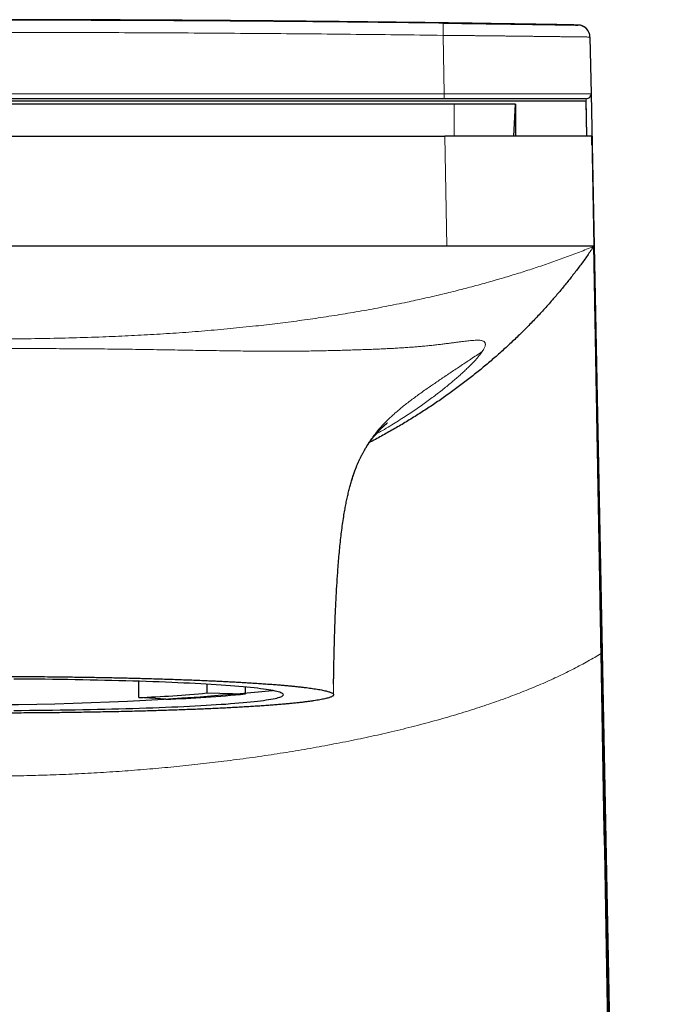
# Model space of a CAD drawing. Header units: millimetres. Extents: x 8 to 800, y 12 to 773.
# Tile 27 of 32: x 412 to 439, y 733 to 773. Entities that reach past the tile are written whole.
import ezdxf

# ---------------------------------------------------------------- set-up
doc = ezdxf.new("R2010")
doc.units = ezdxf.units.MM

msp = doc.modelspace()

# ---------------------------------------------------------------- linework, layer by layer
at = {"color": 252, "linetype": 'Continuous', "lineweight": 0}
for p, q in [((429.555, 772.657), (429.561, 773.157)), ((435.065, 773.077), (435.066, 773.077)), ((429.602, 770.269), (429.555, 772.657)), ((391.866, 770.269), (429.602, 770.269)), ((429.602, 770.269), (435.603, 770.273)), ((429.602, 770.069), (429.602, 770.269)), ((430.007, 768.538), (430.007, 769.851)), ((435.433, 768.539), (435.403, 770.069)), ((429.627, 768.538), (429.715, 764.039)), ((436.012, 748.81), (436.012, 747.407)), ((425.088, 746.342), (425.089, 746.392))]:
    msp.add_line(p, q, dxfattribs=at)
at = {"color": 7, "linetype": 'Continuous', "lineweight": 30}
for p, q in [((435.557, 772.587), (435.603, 770.273)), ((435.603, 770.273), (435.998, 750.249)), ((430.007, 769.851), (391.461, 769.851)), ((429.602, 770.069), (391.866, 770.069)), ((429.602, 769.969), (391.866, 769.969)), ((435.403, 770.069), (429.602, 770.069)), ((435.403, 769.969), (429.602, 769.969)), ((432.517, 769.851), (430.007, 769.851)), ((432.448, 768.538), (432.517, 769.851)), ((435.431, 768.539), (435.403, 769.969)), ((391.841, 768.538), (429.627, 768.538)), ((435.627, 768.538), (435.715, 764.039)), ((431.857, 759.664), (431.831, 759.641)), ((435.998, 750.249), (436.969, 700.962)), ((417.129, 745.608), (417.129, 746.271)), ((419.908, 746.15), (419.908, 745.793)), ((419.908, 745.793), (421.49, 745.754)), ((421.49, 745.754), (421.49, 746.033)), ((418.231, 745.537), (417.129, 745.608))]:
    msp.add_line(p, q, dxfattribs=at)
at = {"color": 7, "linetype": 'Continuous', "lineweight": 30, "flags": 128}
for points in [[(435.067, 773.079), (435.067, 773.079), (435.066, 773.078)], [(429.715, 764.039), (427.038, 764.038), (424.37, 764.038), (421.709, 764.038), (419.054, 764.038), (414.891, 764.038), (410.734, 764.038)], [(438.78, 612.412), (438.532, 624.611), (437.808, 659.937), (437.085, 695.263), (436.91, 703.828), (436.565, 720.958), (436.223, 738.087), (436.012, 748.81)], [(412.02, 745.081), (412.339, 745.083), (412.658, 745.085), (412.976, 745.088), (413.291, 745.091), (413.605, 745.095), (413.917, 745.099), (414.227, 745.104), (414.535, 745.109), (414.84, 745.114), (415.142, 745.12), (415.441, 745.126), (415.737, 745.133), (416.029, 745.14), (416.318, 745.147), (416.603, 745.155), (416.884, 745.163), (417.161, 745.172), (417.433, 745.181), (417.701, 745.19), (417.964, 745.2), (418.222, 745.21), (418.475, 745.221), (418.722, 745.231), (418.964, 745.242), (419.201, 745.254), (419.431, 745.266), (419.656, 745.278), (419.875, 745.29), (420.087, 745.303), (420.293, 745.316), (420.492, 745.329), (420.685, 745.342), (420.871, 745.356), (421.05, 745.37), (421.221, 745.384), (421.386, 745.399), (421.543, 745.414), (421.693, 745.429), (421.836, 745.444), (421.971, 745.459), (422.098, 745.474), (422.217, 745.49), (422.328, 745.506), (422.432, 745.522), (422.527, 745.538), (422.615, 745.554), (422.694, 745.571), (422.765, 745.587), (422.828, 745.603), (422.883, 745.62), (422.929, 745.637), (422.967, 745.653), (422.996, 745.67), (423.017, 745.687), (423.03, 745.704), (423.034, 745.721), (423.03, 745.738), (423.017, 745.754), (422.996, 745.771), (422.967, 745.788), (422.929, 745.805), (422.883, 745.821), (422.828, 745.838), (422.765, 745.855), (422.694, 745.871), (422.615, 745.887), (422.527, 745.904), (422.432, 745.92), (422.328, 745.936), (422.217, 745.951), (422.098, 745.967), (421.971, 745.983), (421.836, 745.998), (421.693, 746.013), (421.543, 746.028), (421.386, 746.043), (421.221, 746.057), (421.05, 746.071), (420.871, 746.085), (420.685, 746.099), (420.492, 746.113), (420.293, 746.126), (420.087, 746.139), (419.875, 746.152), (419.656, 746.164), (419.431, 746.176), (419.201, 746.188), (418.964, 746.199), (418.722, 746.21), (418.475, 746.221), (418.222, 746.231), (417.964, 746.242), (417.701, 746.251), (417.433, 746.261), (417.161, 746.27), (416.884, 746.278), (416.603, 746.287), (416.318, 746.294), (416.029, 746.302), (415.737, 746.309), (415.441, 746.316), (415.142, 746.322), (414.84, 746.328), (414.535, 746.333), (414.227, 746.338), (413.917, 746.343), (413.605, 746.347), (413.291, 746.35), (412.976, 746.354), (412.658, 746.357), (412.339, 746.359), (412.02, 746.361)]]:
    msp.add_lwpolyline(points, dxfattribs=at)
at = {"color": 252, "linetype": 'Continuous', "lineweight": 0, "flags": 128}
msp.add_lwpolyline([(435.066, 773.077), (435.111, 773.075), (435.115, 773.074)], dxfattribs=at)
at = {"color": 252, "linetype": 'Continuous', "lineweight": 0}
msp.add_arc((435.148, 773.003), 0.111, 137.0135, 137.9409, dxfattribs=at)
at = {"color": 7, "linetype": 'Continuous', "lineweight": 30}
for centre, radius, start, end in [((435.057, 772.579), 0.5, 1.1289, 88.8963), ((435.057, 772.577), 0.5, 1.1288, 83.3841), ((435.403, 770.269), 0.2, 270, 1.1288), ((410.734, 868.413), 123.094, 264.47114, 275.52886), ((415.555, 790.159), 44.579, 272.023, 275.6036), ((416.387, 797.756), 52.252, 272.0225, 275.6041)]:
    msp.add_arc(centre, radius, start, end, dxfattribs=at)
for points, knots in [([(435.066, 773.078), (434.145, 773.094), (432.188, 773.127), (429.197, 773.171), (426.095, 773.209), (422.999, 773.241), (419.589, 773.268), (415.864, 773.288), (411.823, 773.297), (407.927, 773.294), (404.174, 773.281), (400.562, 773.259), (396.945, 773.227), (393.321, 773.185), (389.806, 773.136), (387.499, 773.096), (386.402, 773.078)], [0, 0, 0, 0, 0.056801, 0.120667, 0.184395, 0.248008, 0.31153, 0.394613, 0.47763, 0.560634, 0.634775, 0.708982, 0.783294, 0.857746, 0.932376, 1, 1, 1, 1]), ([(429.561, 773.157), (429.612, 773.156), (429.713, 773.155), (429.864, 773.153), (430.016, 773.151), (430.167, 773.149), (430.319, 773.147), (430.471, 773.145), (430.622, 773.143), (430.797, 773.141), (430.994, 773.138), (431.214, 773.135), (431.431, 773.132), (431.647, 773.129), (431.86, 773.126), (432.072, 773.123), (432.279, 773.12), (432.48, 773.117), (432.673, 773.114), (432.859, 773.112), (433.039, 773.109), (433.215, 773.106), (433.386, 773.104), (433.552, 773.101), (433.711, 773.099), (433.86, 773.097), (434.001, 773.094), (434.132, 773.092), (434.256, 773.09), (434.372, 773.088), (434.481, 773.087), (434.582, 773.085), (434.674, 773.084), (434.756, 773.082), (434.828, 773.081), (434.89, 773.08), (434.943, 773.079), (434.987, 773.079), (435.022, 773.078), (435.047, 773.078), (435.062, 773.077), (435.064, 773.077), (435.065, 773.077)], [0, 0, 0, 0, 0.017592, 0.035184, 0.052829, 0.070475, 0.088284, 0.106093, 0.123958, 0.141823, 0.168296, 0.194768, 0.221424, 0.24808, 0.275314, 0.302549, 0.329984, 0.357419, 0.383874, 0.410328, 0.436965, 0.463603, 0.490819, 0.518036, 0.545452, 0.572868, 0.599311, 0.625753, 0.65238, 0.679006, 0.706211, 0.733416, 0.760821, 0.788226, 0.814666, 0.841106, 0.86773, 0.894353, 0.921557, 0.94876, 0.976164, 1, 1, 1, 1]), ([(432.517, 769.851), (432.517, 769.846), (432.517, 769.836), (432.517, 769.805), (432.517, 769.761), (432.517, 769.703), (432.517, 769.632), (432.517, 769.548), (432.517, 769.451), (432.517, 769.339), (432.517, 769.211), (432.517, 769.066), (432.517, 768.908), (432.517, 768.734), (432.517, 768.61), (432.517, 768.54), (432.517, 768.538)], [0, 0, 0, 0, 0.075323, 0.150645, 0.225966, 0.301286, 0.376607, 0.451927, 0.527247, 0.602567, 0.681472, 0.760377, 0.839282, 0.918187, 0.997092, 1, 1, 1, 1]), ([(435.627, 768.538), (435.626, 768.538), (435.624, 768.538), (435.608, 768.538), (435.582, 768.538), (435.545, 768.538), (435.498, 768.538), (435.439, 768.538), (435.37, 768.538), (435.292, 768.538), (435.204, 768.538), (435.107, 768.538), (435, 768.538), (434.883, 768.538), (434.756, 768.538), (434.618, 768.538), (434.471, 768.538), (434.317, 768.538), (434.156, 768.538), (433.989, 768.538), (433.813, 768.538), (433.629, 768.538), (433.436, 768.538), (433.234, 768.538), (433.025, 768.538), (432.812, 768.538), (432.596, 768.538), (432.377, 768.538), (432.151, 768.538), (431.92, 768.538), (431.684, 768.538), (431.444, 768.538), (431.198, 768.538), (430.961, 768.538), (430.732, 768.538), (430.515, 768.538), (430.295, 768.538), (430.073, 768.538), (429.85, 768.538), (429.701, 768.538), (429.627, 768.538)], [0, 0, 0, 0, 0.026349, 0.052697, 0.07923, 0.105762, 0.132868, 0.159975, 0.187278, 0.214582, 0.240931, 0.267279, 0.293813, 0.320347, 0.347457, 0.374567, 0.401873, 0.429179, 0.455569, 0.481958, 0.508534, 0.535109, 0.562269, 0.589429, 0.616787, 0.644146, 0.670476, 0.696805, 0.723593, 0.750406, 0.777218, 0.804006, 0.831296, 0.858585, 0.882006, 0.905436, 0.928857, 0.952569, 0.976289, 1, 1, 1, 1]), ([(435.634, 768.168), (435.634, 768.168), (435.633, 768.206), (435.632, 768.268), (435.63, 768.353), (435.629, 768.422), (435.628, 768.476), (435.627, 768.516), (435.627, 768.531), (435.627, 768.538)], [0, 0, 0, 0, 0.000933, 0.16668, 0.332426, 0.499154, 0.665882, 0.832941, 1, 1, 1, 1]), ([(435.715, 764.039), (435.627, 763.911), (435.452, 763.657), (435.179, 763.283), (434.9, 762.914), (434.615, 762.552), (434.323, 762.196), (434.007, 761.826), (433.665, 761.443), (433.297, 761.048), (432.92, 760.662), (432.533, 760.283), (432.135, 759.91), (431.726, 759.543), (431.308, 759.186), (430.883, 758.838), (430.451, 758.499), (430.01, 758.17), (429.563, 757.849), (429.108, 757.538), (428.646, 757.236), (428.178, 756.943), (427.703, 756.659), (427.221, 756.385), (426.835, 756.173), (426.608, 756.056), (426.545, 756.024)], [0, 0, 0, 0, 0.040272, 0.080237, 0.119906, 0.159289, 0.198394, 0.237232, 0.282675, 0.327775, 0.372547, 0.417008, 0.462069, 0.506837, 0.551326, 0.595551, 0.639528, 0.68327, 0.726793, 0.770109, 0.813234, 0.856179, 0.898959, 0.941585, 0.98407, 1, 1, 1, 1]), ([(435.715, 764.039), (435.714, 764.039), (435.712, 764.039), (435.693, 764.039), (435.663, 764.039), (435.621, 764.039), (435.568, 764.039), (435.505, 764.039), (435.431, 764.039), (435.347, 764.039), (435.252, 764.039), (435.146, 764.039), (435.029, 764.039), (434.902, 764.039), (434.766, 764.039), (434.62, 764.039), (434.467, 764.039), (434.305, 764.039), (434.134, 764.039), (433.954, 764.039), (433.765, 764.039), (433.566, 764.039), (433.359, 764.039), (433.145, 764.039), (432.926, 764.039), (432.702, 764.039), (432.474, 764.039), (432.242, 764.039), (432.003, 764.039), (431.758, 764.039), (431.509, 764.039), (431.256, 764.039), (431, 764.039), (430.744, 764.039), (430.487, 764.039), (430.231, 764.039), (429.973, 764.039), (429.801, 764.039), (429.715, 764.039)], [0, 0, 0, 0, 0.027909, 0.055808, 0.08371, 0.11162, 0.139547, 0.166994, 0.194462, 0.221953, 0.249467, 0.277504, 0.305557, 0.333621, 0.361688, 0.389756, 0.417318, 0.444875, 0.472427, 0.499976, 0.528029, 0.556088, 0.584153, 0.612225, 0.640299, 0.667871, 0.695436, 0.72299, 0.750525, 0.778538, 0.806527, 0.834495, 0.862443, 0.890373, 0.917791, 0.945197, 0.972598, 1, 1, 1, 1]), ([(436.012, 747.407), (436.009, 747.596), (436.002, 747.974), (435.992, 748.534), (435.982, 749.089), (435.972, 749.638), (435.963, 750.178), (435.953, 750.709), (435.944, 751.23), (435.935, 751.744), (435.926, 752.255), (435.917, 752.761), (435.908, 753.264), (435.899, 753.758), (435.89, 754.244), (435.882, 754.721), (435.874, 755.189), (435.865, 755.647), (435.857, 756.096), (435.849, 756.535), (435.842, 756.964), (435.834, 757.383), (435.827, 757.79), (435.82, 758.187), (435.813, 758.561), (435.807, 758.914), (435.801, 759.246), (435.795, 759.569), (435.79, 759.88), (435.784, 760.182), (435.779, 760.481), (435.774, 760.777), (435.768, 761.069), (435.763, 761.348), (435.759, 761.613), (435.754, 761.866), (435.75, 762.105), (435.746, 762.325), (435.742, 762.526), (435.739, 762.71), (435.736, 762.882), (435.733, 763.042), (435.73, 763.191), (435.728, 763.329), (435.726, 763.454), (435.724, 763.568), (435.722, 763.669), (435.72, 763.759), (435.719, 763.836), (435.718, 763.9), (435.717, 763.951), (435.716, 763.99), (435.716, 764.018), (435.715, 764.035), (435.715, 764.037), (435.715, 764.039)], [0, 0, 0, 0, 0.019561, 0.039134, 0.058721, 0.078321, 0.097934, 0.11721, 0.136497, 0.155794, 0.175102, 0.194814, 0.214534, 0.234263, 0.253997, 0.273738, 0.293482, 0.31323, 0.332981, 0.352733, 0.372486, 0.392239, 0.411991, 0.431743, 0.451493, 0.469597, 0.4877, 0.505803, 0.523906, 0.542009, 0.560113, 0.579864, 0.599616, 0.619369, 0.639122, 0.658874, 0.678626, 0.698375, 0.716476, 0.734573, 0.752667, 0.770755, 0.788838, 0.806914, 0.824982, 0.843043, 0.861094, 0.879136, 0.897168, 0.91519, 0.932172, 0.949144, 0.966106, 0.983058, 1, 1, 1, 1]), ([(436.012, 748.81), (436.009, 748.972), (436.003, 749.296), (435.993, 749.778), (435.984, 750.257), (435.975, 750.733), (435.965, 751.205), (435.957, 751.636), (435.949, 752.025), (435.943, 752.373), (435.936, 752.719), (435.929, 753.061), (435.923, 753.4), (435.916, 753.734), (435.91, 754.065), (435.902, 754.438), (435.894, 754.851), (435.885, 755.302), (435.877, 755.748), (435.868, 756.188), (435.86, 756.623), (435.851, 757.087), (435.841, 757.576), (435.831, 758.089), (435.821, 758.592), (435.811, 759.086), (435.802, 759.569), (435.793, 760.041), (435.784, 760.503), (435.775, 760.954), (435.766, 761.394), (435.758, 761.822), (435.75, 762.239), (435.743, 762.606), (435.736, 762.928), (435.731, 763.206), (435.726, 763.461), (435.723, 763.621), (435.722, 763.692)], [0, 0, 0, 0, 0.026742, 0.053486, 0.080228, 0.107041, 0.133856, 0.160668, 0.180879, 0.20109, 0.221314, 0.241539, 0.261482, 0.281425, 0.301381, 0.321338, 0.349257, 0.377178, 0.405097, 0.433097, 0.461099, 0.489098, 0.523706, 0.558313, 0.592988, 0.627664, 0.662271, 0.696878, 0.731553, 0.766229, 0.800836, 0.835443, 0.870119, 0.904794, 0.929784, 0.954776, 0.979767, 1, 1, 1, 1]), ([(425.955, 754.868), (425.962, 754.885), (425.973, 754.916), (425.99, 754.959), (426.003, 754.993), (426.014, 755.02), (426.023, 755.043), (426.032, 755.065), (426.046, 755.1), (426.066, 755.148), (426.087, 755.197), (426.106, 755.239), (426.122, 755.275), (426.14, 755.314), (426.159, 755.354), (426.178, 755.394), (426.197, 755.434), (426.217, 755.473), (426.239, 755.515), (426.263, 755.56), (426.288, 755.608), (426.316, 755.657), (426.343, 755.706), (426.369, 755.75), (426.392, 755.789), (426.413, 755.823), (426.433, 755.854), (426.452, 755.884), (426.473, 755.916), (426.492, 755.945), (426.509, 755.97), (426.522, 755.99), (426.535, 756.008), (426.549, 756.028), (426.565, 756.052), (426.584, 756.078), (426.603, 756.105), (426.622, 756.13), (426.641, 756.154), (426.661, 756.182), (426.684, 756.211), (426.707, 756.24), (426.728, 756.266), (426.748, 756.291), (426.77, 756.317), (426.794, 756.346), (426.82, 756.376), (426.846, 756.405), (426.869, 756.431), (426.888, 756.452), (426.903, 756.469), (426.916, 756.482), (426.927, 756.493), (426.938, 756.505), (426.949, 756.517), (426.961, 756.529), (426.976, 756.545), (426.995, 756.564), (427.015, 756.584), (427.032, 756.601), (427.047, 756.616), (427.064, 756.633), (427.081, 756.649), (427.096, 756.663), (427.109, 756.674), (427.117, 756.682), (427.128, 756.692), (427.14, 756.703), (427.15, 756.713), (427.161, 756.722), (427.17, 756.73), (427.177, 756.736), (427.181, 756.74), (427.184, 756.742), (427.187, 756.745), (427.19, 756.748), (427.194, 756.751), (427.198, 756.755), (427.203, 756.759), (427.207, 756.763), (427.211, 756.766), (427.215, 756.769), (427.217, 756.771), (427.219, 756.773), (427.222, 756.775), (427.226, 756.779), (427.232, 756.783), (427.237, 756.788), (427.241, 756.791), (427.245, 756.794), (427.247, 756.797), (427.25, 756.798), (427.252, 756.8), (427.254, 756.802), (427.256, 756.804), (427.259, 756.806), (427.262, 756.808), (427.265, 756.811), (427.267, 756.813), (427.269, 756.814), (427.272, 756.816), (427.274, 756.818), (427.277, 756.82), (427.278, 756.821), (427.28, 756.822), (427.281, 756.823), (427.282, 756.824), (427.282, 756.824), (427.282, 756.825), (427.282, 756.825), (427.282, 756.825)], [0, 0, 0, 0, 0.009344, 0.017105, 0.023292, 0.027913, 0.03159, 0.035541, 0.039801, 0.050767, 0.062476, 0.06983, 0.077632, 0.085922, 0.0947, 0.103833, 0.111847, 0.121016, 0.130511, 0.141447, 0.153329, 0.165653, 0.178359, 0.19064, 0.201213, 0.210806, 0.219429, 0.228338, 0.23817, 0.24852, 0.255845, 0.262173, 0.267846, 0.274663, 0.28289, 0.292404, 0.302988, 0.312212, 0.321214, 0.331562, 0.345223, 0.357709, 0.368724, 0.380079, 0.392336, 0.406006, 0.423417, 0.439543, 0.454122, 0.466937, 0.477755, 0.484715, 0.492366, 0.500534, 0.508657, 0.516708, 0.525917, 0.544132, 0.560431, 0.571296, 0.586913, 0.600241, 0.616239, 0.633862, 0.64382, 0.652173, 0.663918, 0.677955, 0.688557, 0.699817, 0.715795, 0.722096, 0.726775, 0.730839, 0.734947, 0.739141, 0.744292, 0.750747, 0.758321, 0.76551, 0.771457, 0.77641, 0.781309, 0.786244, 0.791497, 0.798833, 0.807237, 0.816068, 0.82493, 0.832414, 0.838227, 0.843503, 0.848768, 0.854137, 0.860311, 0.867955, 0.876684, 0.885726, 0.894633, 0.902062, 0.907911, 0.921718, 0.935585, 0.9434, 0.953079, 0.964321, 0.975785, 0.987272, 0.998559, 1, 1, 1, 1]), ([(425.088, 746.342), (425.088, 746.345), (425.089, 746.416), (425.091, 746.558), (425.095, 746.771), (425.099, 746.994), (425.104, 747.225), (425.11, 747.51), (425.119, 747.85), (425.131, 748.246), (425.147, 748.697), (425.167, 749.199), (425.193, 749.75), (425.224, 750.3), (425.256, 750.781), (425.289, 751.194), (425.319, 751.538), (425.352, 751.875), (425.389, 752.205), (425.429, 752.526), (425.473, 752.838), (425.517, 753.118), (425.562, 753.368), (425.604, 753.589), (425.65, 753.802), (425.697, 754.008), (425.747, 754.205), (425.8, 754.393), (425.854, 754.572), (425.91, 754.743), (425.949, 754.852), (425.969, 754.906)], [0, 0, 0, 0, 0.000984, 0.024156, 0.0485, 0.073883, 0.100183, 0.127282, 0.17121, 0.216418, 0.262531, 0.325166, 0.388222, 0.451152, 0.513499, 0.55349, 0.592984, 0.631863, 0.669995, 0.707271, 0.743607, 0.778947, 0.805938, 0.8323, 0.858045, 0.883196, 0.907791, 0.931452, 0.954681, 0.977523, 1, 1, 1, 1]), ([(425.82, 754.461), (425.828, 754.486), (425.845, 754.545), (425.873, 754.632), (425.894, 754.694), (425.904, 754.723), (425.904, 754.723)], [0, 0, 0, 0, 0.284322, 0.660971, 0.996564, 1, 1, 1, 1]), ([(438.797, 593.077), (438.688, 599.507), (438.468, 612.368), (438.127, 631.66), (437.779, 650.951), (437.387, 672.386), (436.953, 695.964), (436.478, 721.685), (436.167, 738.833), (436.012, 747.407)], [0, 0, 0, 0, 0.125, 0.25, 0.375, 0.5, 0.666667, 0.833333, 1, 1, 1, 1]), ([(410.734, 746.472), (410.889, 746.472), (411.198, 746.472), (411.661, 746.47), (412.125, 746.468), (412.589, 746.466), (413.052, 746.462), (413.471, 746.458), (413.846, 746.454), (414.177, 746.45), (414.506, 746.445), (414.834, 746.441), (415.161, 746.435), (415.47, 746.43), (415.763, 746.424), (416.039, 746.419), (416.313, 746.413), (416.586, 746.407), (416.856, 746.4), (417.125, 746.393), (417.39, 746.386), (417.686, 746.378), (418.009, 746.368), (418.359, 746.357), (418.703, 746.345), (419.042, 746.333), (419.374, 746.321), (419.669, 746.309), (419.928, 746.297), (420.154, 746.287), (420.375, 746.277), (420.602, 746.266), (420.833, 746.254), (421.067, 746.242), (421.296, 746.229), (421.52, 746.216), (421.738, 746.203), (421.966, 746.188), (422.203, 746.172), (422.446, 746.155), (422.68, 746.137), (422.883, 746.121), (423.057, 746.106), (423.206, 746.092), (423.35, 746.079), (423.495, 746.064), (423.639, 746.049), (423.781, 746.034), (423.917, 746.018), (424.045, 746.001), (424.167, 745.985), (424.29, 745.967), (424.412, 745.948), (424.531, 745.928), (424.639, 745.907), (424.734, 745.886), (424.817, 745.865), (424.888, 745.845), (424.948, 745.825), (424.997, 745.804), (425.036, 745.783), (425.063, 745.763), (425.081, 745.742), (425.083, 745.728), (425.084, 745.721)], [0, 0, 0, 0, 0.020575, 0.041156, 0.061731, 0.082503, 0.10328, 0.124052, 0.139133, 0.154217, 0.169298, 0.184456, 0.199616, 0.214774, 0.227908, 0.241042, 0.254199, 0.267355, 0.28058, 0.293804, 0.307052, 0.320299, 0.338439, 0.356583, 0.374723, 0.392998, 0.411276, 0.429551, 0.442685, 0.455819, 0.468975, 0.482131, 0.496924, 0.511719, 0.526512, 0.541378, 0.556245, 0.571111, 0.589384, 0.607658, 0.625993, 0.644327, 0.657461, 0.670595, 0.683752, 0.696908, 0.711701, 0.726496, 0.741289, 0.756154, 0.771022, 0.785887, 0.804161, 0.822435, 0.840769, 0.859104, 0.876581, 0.894058, 0.911589, 0.929119, 0.946812, 0.964505, 0.982252, 1, 1, 1, 1]), ([(425.086, 746.159), (425.087, 746.203), (425.087, 746.264), (425.088, 746.325), (425.088, 746.342)], [0, 0, 0, 0, 0.7331083, 1, 1, 1, 1]), ([(425.084, 745.721), (425.083, 745.714), (425.081, 745.7), (425.063, 745.679), (425.036, 745.658), (424.997, 745.637), (424.947, 745.617), (424.886, 745.596), (424.813, 745.575), (424.728, 745.554), (424.632, 745.533), (424.525, 745.513), (424.406, 745.492), (424.278, 745.472), (424.141, 745.453), (423.995, 745.434), (423.838, 745.414), (423.67, 745.395), (423.491, 745.377), (423.303, 745.358), (423.104, 745.34), (422.894, 745.322), (422.672, 745.304), (422.438, 745.286), (422.194, 745.269), (421.945, 745.252), (421.69, 745.236), (421.431, 745.22), (421.162, 745.205), (420.884, 745.19), (420.596, 745.175), (420.301, 745.161), (419.998, 745.147), (419.685, 745.134), (419.362, 745.121), (419.028, 745.108), (418.688, 745.096), (418.347, 745.084), (418.004, 745.073), (417.66, 745.063), (417.31, 745.053), (416.953, 745.044), (416.589, 745.035), (416.22, 745.027), (415.847, 745.019), (415.467, 745.012), (415.079, 745.005), (414.684, 744.999), (414.286, 744.993), (413.89, 744.988), (413.498, 744.984), (413.11, 744.98), (412.72, 744.977), (412.327, 744.974), (411.931, 744.972), (411.533, 744.971), (411.133, 744.97), (410.867, 744.97), (410.734, 744.97)], [0, 0, 0, 0, 0.0176874, 0.0353884, 0.0530963, 0.0708042, 0.0885053, 0.1061927, 0.1242776, 0.1423771, 0.160484, 0.1785909, 0.1966904, 0.2147754, 0.232301, 0.24983, 0.2673557, 0.2851445, 0.3029437, 0.3207464, 0.3385455, 0.3563343, 0.3746348, 0.3929428, 0.4112508, 0.4295512, 0.4470769, 0.4646059, 0.4821316, 0.4999204, 0.5177196, 0.5355222, 0.5533214, 0.5711102, 0.5894106, 0.6077186, 0.6260267, 0.6443271, 0.6618528, 0.6793818, 0.6969075, 0.7146962, 0.7324954, 0.7502981, 0.7680973, 0.7858861, 0.8041865, 0.8224945, 0.8408025, 0.859103, 0.8766037, 0.8941109, 0.9116182, 0.9291189, 0.9468357, 0.9645594, 0.9822832, 1, 1, 1, 1])]:
    msp.add_open_spline(points, degree=3, knots=knots, dxfattribs=at)
at = {"color": 252, "linetype": 'Continuous', "lineweight": 0}
for points, knots in [([(391.907, 773.157), (393.152, 773.172), (395.641, 773.201), (399.376, 773.234), (403.11, 773.258), (406.546, 773.272), (409.684, 773.277), (412.524, 773.276), (415.363, 773.27), (418.203, 773.259), (421.042, 773.241), (423.882, 773.219), (426.722, 773.191), (428.615, 773.168), (429.561, 773.157)], [0, 0, 0, 0, 0.099176, 0.198352, 0.297531, 0.39671, 0.472118, 0.547527, 0.622936, 0.698347, 0.773759, 0.849172, 0.924586, 1, 1, 1, 1]), ([(429.555, 772.657), (428.293, 772.672), (425.77, 772.702), (421.986, 772.735), (418.201, 772.759), (414.416, 772.774), (410.631, 772.778), (406.863, 772.773), (403.113, 772.758), (399.379, 772.734), (395.646, 772.701), (393.158, 772.672), (391.913, 772.657)], [0, 0, 0, 0, 0.100545, 0.201091, 0.301636, 0.402187, 0.502739, 0.60329, 0.702466, 0.801643, 0.900821, 1, 1, 1, 1]), ([(435.557, 772.587), (435.556, 772.587), (435.554, 772.587), (435.538, 772.587), (435.513, 772.588), (435.476, 772.588), (435.429, 772.589), (435.37, 772.59), (435.301, 772.591), (435.222, 772.592), (435.134, 772.593), (435.036, 772.594), (434.929, 772.595), (434.822, 772.597), (434.717, 772.598), (434.617, 772.6), (434.511, 772.601), (434.388, 772.602), (434.247, 772.604), (434.085, 772.606), (433.917, 772.608), (433.741, 772.61), (433.572, 772.613), (433.412, 772.614), (433.264, 772.616), (433.112, 772.618), (432.937, 772.62), (432.76, 772.622), (432.58, 772.624), (432.418, 772.626), (432.252, 772.628), (432.064, 772.63), (431.852, 772.633), (431.615, 772.635), (431.373, 772.638), (431.126, 772.64), (430.906, 772.643), (430.714, 772.645), (430.551, 772.647), (430.387, 772.648), (430.222, 772.65), (430.056, 772.652), (429.89, 772.653), (429.722, 772.655), (429.611, 772.656), (429.555, 772.657)], [0, 0, 0, 0, 0.026329, 0.052749, 0.079215, 0.106013, 0.13286, 0.160046, 0.187282, 0.214619, 0.241065, 0.267512, 0.294143, 0.320775, 0.341014, 0.361254, 0.381576, 0.401898, 0.429233, 0.455687, 0.482141, 0.50878, 0.535419, 0.555665, 0.57591, 0.596238, 0.616566, 0.643908, 0.663691, 0.683473, 0.703333, 0.723192, 0.750013, 0.776881, 0.80409, 0.831349, 0.858707, 0.876261, 0.893814, 0.91142, 0.929027, 0.946743, 0.964458, 0.982229, 1, 1, 1, 1]), ([(435.715, 764.039), (435.519, 763.959), (435.125, 763.8), (434.528, 763.576), (433.928, 763.361), (433.323, 763.156), (432.715, 762.96), (432.105, 762.774), (431.471, 762.59), (430.815, 762.409), (430.136, 762.232), (429.455, 762.065), (428.771, 761.907), (428.023, 761.744), (427.21, 761.579), (426.331, 761.415), (425.449, 761.264), (424.565, 761.126), (423.679, 761), (422.792, 760.886), (421.853, 760.777), (420.864, 760.676), (419.824, 760.583), (418.783, 760.504), (417.741, 760.437), (416.698, 760.381), (415.592, 760.334), (414.424, 760.297), (413.194, 760.27), (411.964, 760.255), (411.144, 760.253), (410.734, 760.252)], [0, 0, 0, 0, 0.0250434, 0.0501126, 0.0752033, 0.1003105, 0.1254277, 0.1505475, 0.1756617, 0.2032737, 0.2308737, 0.258465, 0.2860503, 0.3136322, 0.3488113, 0.3839915, 0.4191753, 0.454364, 0.4895583, 0.524758, 0.5599619, 0.601036, 0.6421099, 0.6831837, 0.7242589, 0.7653355, 0.806413, 0.8548242, 0.9032299, 0.9516242, 1, 1, 1, 1]), ([(410.734, 759.86), (410.974, 759.861), (411.453, 759.862), (412.173, 759.862), (412.892, 759.861), (413.561, 759.859), (414.177, 759.856), (414.741, 759.853), (415.304, 759.848), (415.846, 759.843), (416.367, 759.837), (416.866, 759.831), (417.364, 759.823), (417.86, 759.816), (418.354, 759.807), (418.845, 759.799), (419.334, 759.791), (419.822, 759.783), (420.309, 759.776), (420.796, 759.769), (421.278, 759.763), (421.755, 759.758), (422.193, 759.755), (422.593, 759.754), (422.956, 759.753), (423.314, 759.754), (423.667, 759.757), (424.005, 759.761), (424.327, 759.765), (424.633, 759.771), (424.933, 759.778), (425.227, 759.785), (425.514, 759.793), (425.793, 759.801), (426.073, 759.81), (426.352, 759.82), (426.63, 759.83), (426.896, 759.841), (427.153, 759.852), (427.405, 759.864), (427.652, 759.878), (427.894, 759.893), (428.125, 759.908), (428.346, 759.925), (428.558, 759.942), (428.772, 759.961), (428.988, 759.982), (429.202, 760.005), (429.405, 760.028), (429.596, 760.051), (429.777, 760.074), (429.947, 760.096), (430.106, 760.117), (430.252, 760.136), (430.387, 760.153), (430.51, 760.168), (430.622, 760.18), (430.724, 760.19), (430.821, 760.197), (430.911, 760.202), (430.994, 760.203), (431.065, 760.199), (431.125, 760.19), (431.175, 760.177), (431.215, 760.16), (431.245, 760.138), (431.267, 760.113), (431.281, 760.08), (431.286, 760.041), (431.281, 759.993), (431.266, 759.94), (431.241, 759.881), (431.206, 759.815), (431.174, 759.766), (431.159, 759.742)], [0, 0, 0, 0, 0.019569, 0.03916, 0.058765, 0.078376, 0.093785, 0.109193, 0.124598, 0.140001, 0.153756, 0.167513, 0.181269, 0.195023, 0.208772, 0.222517, 0.236258, 0.249995, 0.26398, 0.277967, 0.291959, 0.305959, 0.319968, 0.330977, 0.341986, 0.352994, 0.364001, 0.375004, 0.385004, 0.395003, 0.405003, 0.415005, 0.425007, 0.435006, 0.445, 0.455988, 0.466976, 0.477965, 0.488959, 0.499955, 0.51162, 0.523287, 0.534959, 0.546633, 0.55831, 0.569986, 0.583741, 0.59749, 0.611236, 0.624981, 0.638975, 0.652969, 0.666963, 0.680957, 0.694952, 0.708697, 0.722446, 0.736197, 0.74995, 0.765635, 0.781321, 0.797004, 0.812683, 0.82836, 0.843756, 0.859155, 0.874555, 0.889959, 0.908299, 0.926641, 0.944983, 0.963324, 0.981663, 1, 1, 1, 1]), ([(425.967, 754.899), (425.973, 754.915), (426.006, 755.007), (426.076, 755.177), (426.178, 755.405), (426.292, 755.631), (426.415, 755.848), (426.548, 756.058), (426.691, 756.26), (426.844, 756.456), (426.995, 756.633), (427.143, 756.793), (427.286, 756.938), (427.437, 757.082), (427.595, 757.225), (427.76, 757.367), (427.934, 757.51), (428.115, 757.652), (428.302, 757.794), (428.497, 757.938), (428.7, 758.084), (428.895, 758.222), (429.083, 758.351), (429.261, 758.473), (429.444, 758.598), (429.635, 758.726), (429.833, 758.859), (430.039, 758.996), (430.25, 759.137), (430.469, 759.282), (430.693, 759.431), (430.924, 759.585), (431.08, 759.689), (431.159, 759.742)], [0, 0, 0, 0, 0.006042, 0.034827, 0.065753, 0.096353, 0.126819, 0.157358, 0.188189, 0.219537, 0.251633, 0.277529, 0.304142, 0.331583, 0.359965, 0.389395, 0.419981, 0.451831, 0.484373, 0.518331, 0.553803, 0.59089, 0.621226, 0.65267, 0.685268, 0.719072, 0.754858, 0.792003, 0.83056, 0.870584, 0.912128, 0.955249, 1, 1, 1, 1]), ([(431.159, 759.742), (431.139, 759.714), (431.1, 759.658), (431.026, 759.564), (430.94, 759.462), (430.841, 759.352), (430.729, 759.234), (430.604, 759.108), (430.469, 758.979), (430.327, 758.848), (430.177, 758.714), (430.016, 758.574), (429.844, 758.429), (429.66, 758.279), (429.468, 758.127), (429.269, 757.973), (429.062, 757.818), (428.845, 757.66), (428.617, 757.499), (428.38, 757.335), (428.132, 757.169), (427.874, 757.001), (427.601, 756.829), (427.311, 756.652), (427.045, 756.494), (426.872, 756.396), (426.805, 756.358)], [0, 0, 0, 0, 0.045649, 0.091298, 0.136945, 0.18259, 0.228233, 0.273873, 0.319512, 0.361345, 0.403178, 0.445012, 0.486847, 0.528684, 0.570523, 0.610463, 0.650406, 0.690349, 0.730295, 0.77024, 0.810186, 0.850129, 0.890071, 0.931912, 0.973753, 1, 1, 1, 1]), ([(435.998, 750.249), (435.997, 750.245), (435.997, 750.24), (435.992, 750.231), (435.988, 750.227), (435.985, 750.224)], [0, 0, 0, 0, 0.426553, 0.628956, 1, 1, 1, 1]), ([(436.012, 747.407), (435.925, 747.354), (435.751, 747.248), (435.476, 747.091), (435.193, 746.935), (434.899, 746.781), (434.597, 746.629), (434.287, 746.479), (433.969, 746.332), (433.641, 746.186), (433.301, 746.041), (432.949, 745.897), (432.585, 745.754), (432.211, 745.613), (431.827, 745.474), (431.433, 745.336), (431.029, 745.201), (430.615, 745.068), (430.191, 744.938), (429.757, 744.809), (429.314, 744.683), (428.86, 744.56), (428.397, 744.439), (427.924, 744.32), (427.454, 744.207), (426.989, 744.1), (426.53, 743.998), (426.062, 743.899), (425.586, 743.802), (425.103, 743.708), (424.618, 743.617), (424.133, 743.53), (423.649, 743.447), (423.158, 743.367), (422.66, 743.289), (422.156, 743.213), (421.646, 743.141), (421.129, 743.071), (420.625, 743.007), (420.133, 742.947), (419.655, 742.892), (419.172, 742.839), (418.686, 742.79), (418.195, 742.742), (417.701, 742.698), (417.203, 742.656), (416.701, 742.617), (416.197, 742.582), (415.689, 742.549), (415.178, 742.519), (414.664, 742.492), (414.147, 742.468), (413.643, 742.448), (413.15, 742.432), (412.67, 742.418), (412.188, 742.408), (411.705, 742.401), (411.22, 742.396), (410.896, 742.396), (410.734, 742.395)], [0, 0, 0, 0, 0.019514, 0.039052, 0.058611, 0.078188, 0.097782, 0.117039, 0.136308, 0.155587, 0.174874, 0.194561, 0.214254, 0.233951, 0.253651, 0.273354, 0.293058, 0.312765, 0.332473, 0.352183, 0.371896, 0.391612, 0.411332, 0.431057, 0.45079, 0.468887, 0.486994, 0.505112, 0.523244, 0.541393, 0.559561, 0.576919, 0.594288, 0.611662, 0.629037, 0.646408, 0.663772, 0.681124, 0.698463, 0.714018, 0.729558, 0.745083, 0.760591, 0.776082, 0.791557, 0.807016, 0.82246, 0.837892, 0.853312, 0.868724, 0.884131, 0.899536, 0.914945, 0.929076, 0.943219, 0.957377, 0.971556, 0.985762, 1, 1, 1, 1]), ([(425.084, 745.721), (425.084, 745.763), (425.084, 745.852), (425.085, 745.991), (425.086, 746.094), (425.086, 746.151), (425.086, 746.159)], [0, 0, 0, 0, 0.292176, 0.608564, 0.947401, 1, 1, 1, 1])]:
    msp.add_open_spline(points, degree=3, knots=knots, dxfattribs=at)

doc.saveas('drawing.dxf')
